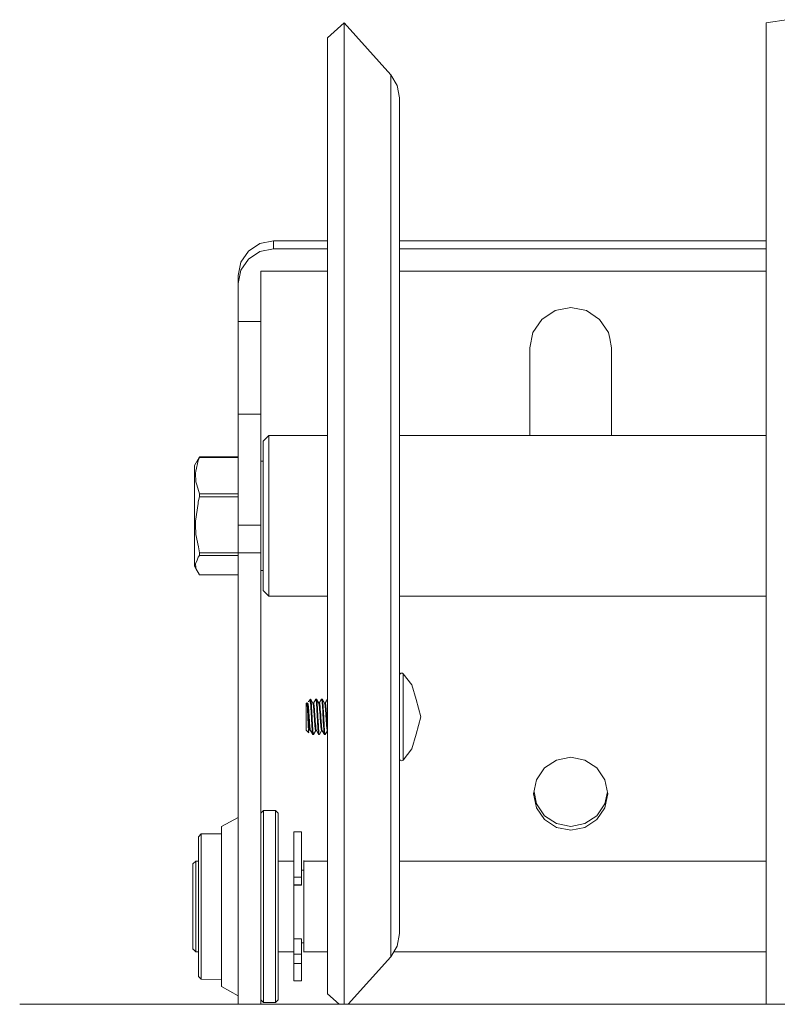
# Model space of a CAD drawing. Header units: millimetres. Extents: x 53056 to 116131, y -669674 to -625124.
# Tile 161 of 168: x 73638 to 73741, y -641731 to -641597. Entities that reach past the tile are written whole.
import ezdxf

# ---------------------------------------------------------------- set-up
doc = ezdxf.new("R2010")
doc.units = ezdxf.units.MM
doc.header["$MEASUREMENT"] = 0
doc.linetypes.add('DGN Style 1', pattern=[536.199087, 0.892178, -535.306909])
doc.layers.add('Side Cradle Tower', color=7, linetype='Continuous', lineweight=0)

# ---------------------------------------------------------------- blocks, each defined once
blk = doc.blocks.new('*U55')
at = {"layer": 'Side Cradle Tower', "color": 7, "linetype": 'Continuous', "lineweight": 0}
for p, q in [((-10905.43, 5794.75), (-10905.43, 5787.56)), ((-10921.4, 5772.17), (-10923.23, 5771.81)), ((-10923.23, 5770.72), (-10921.4, 5771.07)), ((-10921.4, 5772.17), (-10921.4, 5771.07)), ((-10914.05, 5772.17), (-10921.4, 5772.17)), ((-10921.4, 5771.07), (-10914.05, 5771.07)), ((-10854.38, 5772.17), (-10904.23, 5772.17)), ((-10904.23, 5771.07), (-10854.38, 5771.07)), ((-10926.17, 5767.48), (-10926.17, 5766.38)), ((-10923.12, 5761.22), (-10923.12, 5768.07)), ((-10914.05, 5768.07), (-10923.12, 5768.07)), ((-10854.38, 5768.07), (-10904.23, 5768.07)), ((-10926.17, 5766.38), (-10926.17, 5761.22)), ((-10883.08, 5762.68), (-10880.95, 5763.1)), ((-10926.17, 5761.22), (-10926.17, 5748.58)), ((-10926.17, 5761.22), (-10923.12, 5761.22)), ((-10923.12, 5748.58), (-10923.12, 5761.22)), ((-10886.52, 5745.7), (-10886.52, 5757.62)), ((-10886.52, 5757.62), (-10886.52, 5757.62)), ((-10875.39, 5757.62), (-10875.39, 5745.7)), ((-10875.39, 5757.62), (-10875.39, 5757.62)), ((-10926.17, 5748.58), (-10926.17, 5746.74)), ((-10926.17, 5748.58), (-10923.12, 5748.58)), ((-10923.12, 5746.74), (-10923.12, 5748.58)), ((-10931.81, 5742.14), (-10931.43, 5742.81)), ((-10926.17, 5742.81), (-10931.43, 5742.81)), ((-10931.43, 5742.81), (-10931.43, 5742.78)), ((-10931.43, 5742.78), (-10931.43, 5742.73)), ((-10931.43, 5742.73), (-10926.17, 5742.73)), ((-10923.12, 5742.22), (-10922.77, 5742.22)), ((-10931.81, 5739), (-10931.43, 5737.77)), ((-10931.43, 5737.77), (-10931.43, 5737.34)), ((-10926.17, 5737.77), (-10931.43, 5737.77)), ((-10931.43, 5737.34), (-10931.61, 5736.66)), ((-10931.43, 5737.34), (-10926.17, 5737.34)), ((-10926.17, 5733.52), (-10926.17, 5729.75)), ((-10926.17, 5733.52), (-10923.12, 5733.52)), ((-10923.12, 5729.75), (-10923.12, 5733.52)), ((-10931.43, 5729.73), (-10931.43, 5729.39)), ((-10926.17, 5729.73), (-10931.43, 5729.73)), ((-10926.17, 5729.75), (-10926.17, 5668.35)), ((-10923.12, 5729.75), (-10926.17, 5729.75)), ((-10923.12, 5668.35), (-10923.12, 5729.75)), ((-10931.43, 5729.39), (-10926.17, 5729.39)), ((-10932.12, 5728.01), (-10932.12, 5728)), ((-10932.12, 5727.95), (-10932.12, 5728.01)), ((-10931.93, 5727.61), (-10931.43, 5726.74)), ((-10922.77, 5727.34), (-10923.12, 5727.34)), ((-10911.77, 5727.13), (-10911.77, 5702.06)), ((-10905.43, 5727.93), (-10905.43, 5705.51)), ((-10926.17, 5726.74), (-10931.43, 5726.74)), ((-10922.01, 5723.85), (-10922.01, 5724.2)), ((-10916.33, 5709.7), (-10916.33, 5709.84)), ((-10916.33, 5709.21), (-10916.33, 5709.7)), ((-10914.34, 5709.32), (-10914.06, 5709.83)), ((-10915.23, 5709.31), (-10915.17, 5709.3)), ((-10915.14, 5709.3), (-10915.23, 5709.3)), ((-10915.22, 5709.3), (-10915.17, 5709.3)), ((-10914.66, 5707.78), (-10914.65, 5707.54)), ((-10914.54, 5707.39), (-10914.55, 5707.53)), ((-10916.62, 5705.51), (-10916.62, 5705.52)), ((-10916.18, 5706.56), (-10916.16, 5706.15)), ((-10916.08, 5706.53), (-10916.08, 5706.61)), ((-10915.64, 5705.57), (-10915.64, 5705.57)), ((-10915.36, 5706.15), (-10915.34, 5705.8)), ((-10915.24, 5705.8), (-10915.26, 5706.09)), ((-10914.83, 5705.56), (-10915.13, 5705.03)), ((-10914.05, 5705.55), (-10914.33, 5705.04)), ((-10854.38, 5702.06), (-10854.38, 5681.97)), ((-10882.88, 5692.39), (-10884.52, 5693.47)), ((-10879.03, 5692.92), (-10877.39, 5694)), ((-10920.73, 5692.52), (-10920.73, 5689.04)), ((-10921.11, 5689.26), (-10921.11, 5684.52)), ((-10918.62, 5688.85), (-10918.62, 5685.63)), ((-10917.56, 5685.63), (-10917.56, 5688.85)), ((-10932.34, 5687.44), (-10931.96, 5687.81)), ((-10932.34, 5680.31), (-10932.34, 5687.51)), ((-10931.96, 5687.81), (-10931.58, 5687.81)), ((-10920.73, 5687.81), (-10918.62, 5687.81)), ((-10917.56, 5686.61), (-10917.25, 5686.61)), ((-10917.25, 5687.89), (-10917.25, 5675.42)), ((-10917.25, 5687.81), (-10914.05, 5687.81)), ((-10904.23, 5687.81), (-10854.38, 5687.81)), ((-10917.56, 5685.63), (-10918.62, 5685.63)), ((-10918.62, 5684.65), (-10918.62, 5684.59)), ((-10917.56, 5684.59), (-10918.62, 5684.59)), ((-10918.62, 5684.59), (-10918.62, 5684.55)), ((-10918.62, 5684.55), (-10918.62, 5680.22)), ((-10918.62, 5684.53), (-10917.56, 5684.53)), ((-10917.56, 5684.59), (-10917.56, 5684.65)), ((-10917.56, 5684.53), (-10917.56, 5684.59)), ((-10932.34, 5675.8), (-10932.34, 5680.31)), ((-10918.62, 5680.22), (-10918.62, 5676.6)), ((-10918.62, 5676.63), (-10918.62, 5678.01)), ((-10917.56, 5677.27), (-10918.62, 5677.27)), ((-10917.56, 5677.27), (-10917.56, 5675.16)), ((-10932.34, 5675.88), (-10931.96, 5675.5)), ((-10918.62, 5675.16), (-10918.62, 5676.63)), ((-10917.56, 5676.7), (-10917.25, 5676.7)), ((-10931.96, 5675.5), (-10931.58, 5675.5)), ((-10920.73, 5675.5), (-10918.62, 5675.5)), ((-10918.62, 5675.16), (-10917.56, 5675.16)), ((-10917.56, 5675.16), (-10917.56, 5674.98)), ((-10917.25, 5675.5), (-10914.05, 5675.5)), ((-10905.01, 5675.5), (-10854.38, 5675.5)), ((-10918.62, 5674.15), (-10918.62, 5674.43)), ((-10917.56, 5673.92), (-10918.62, 5673.92)), ((-10911.77, 5669.92), (-10911.77, 5668.35)), ((-10955.9, 5668.35), (-10805.95, 5668.35)), ((-10922.74, 5668.7), (-10922.74, 5668.59)), ((-10921.11, 5668.7), (-10921.11, 5668.59))]:
    blk.add_line(p, q, dxfattribs=at)
at = {"layer": 'Side Cradle Tower', "color": 7, "linetype": 'Continuous', "lineweight": 0, "flags": 128}
for points in [[(-10914.05, 5799.8), (-10914.05, 5799.8), (-10911.77, 5801.81), (-10905.43, 5794.75), (-10904.54, 5793.28), (-10904.23, 5791.6), (-10904.23, 5784.79), (-10904.23, 5780.79), (-10904.23, 5770.37), (-10904.23, 5756.03), (-10904.23, 5750.53), (-10904.23, 5732.7), (-10904.23, 5728.29), (-10904.23, 5711.89), (-10904.23, 5707.04), (-10904.23, 5702.32), (-10904.23, 5690.01), (-10904.23, 5685.31), (-10904.23, 5682.63), (-10904.23, 5679.8), (-10904.23, 5679.38), (-10904.23, 5677.96)], [(-10911.77, 5801.81), (-10911.77, 5793.78), (-10911.77, 5776.77), (-10911.77, 5753.36), (-10911.77, 5727.13)], [(-10851.33, 5802.25), (-10854.38, 5801.81), (-10854.38, 5793.78), (-10854.38, 5776.77), (-10854.38, 5753.36), (-10854.38, 5727.13), (-10854.38, 5702.06)], [(-10914.05, 5669.76), (-10914.05, 5669.76), (-10914.05, 5671.87), (-10914.05, 5683.56), (-10914.05, 5703.04), (-10914.05, 5727.36), (-10914.05, 5752.8), (-10914.05, 5775.51), (-10914.05, 5792.01), (-10914.05, 5799.8)], [(-10905.43, 5787.56), (-10905.43, 5787.56), (-10905.43, 5772.34), (-10905.43, 5751.4), (-10905.43, 5727.93)], [(-10923.23, 5771.81), (-10924.77, 5770.79), (-10925.8, 5769.27), (-10926.17, 5767.48)], [(-10926.17, 5766.38), (-10925.8, 5768.18), (-10924.77, 5769.7), (-10923.23, 5770.72)], [(-10880.95, 5763.1), (-10878.83, 5762.68), (-10877.02, 5761.49), (-10875.82, 5759.71), (-10875.65, 5758.91), (-10875.39, 5757.62)], [(-10886.52, 5757.62), (-10886.09, 5759.71), (-10884.89, 5761.49), (-10883.08, 5762.68)], [(-10926.17, 5746.74), (-10926.17, 5743.23), (-10926.17, 5738.59), (-10926.17, 5733.52)], [(-10923.12, 5733.52), (-10923.12, 5738.59), (-10923.12, 5743.23), (-10923.12, 5746.74)], [(-10922.77, 5724.61), (-10922.77, 5724.94), (-10922.77, 5726.76), (-10922.77, 5729.81), (-10922.77, 5733.62), (-10922.77, 5737.6), (-10922.77, 5741.15), (-10922.77, 5743.73), (-10922.77, 5744.95), (-10922.01, 5745.7), (-10914.05, 5745.7)], [(-10922.01, 5724.2), (-10922.01, 5724.2), (-10922.01, 5726.17), (-10922.01, 5729.44), (-10922.01, 5733.53), (-10922.01, 5737.81), (-10922.01, 5741.62), (-10922.01, 5744.4), (-10922.01, 5745.7)], [(-10904.23, 5745.7), (-10904.23, 5745.7), (-10854.38, 5745.7), (-10854.38, 5745.7)], [(-10931.44, 5742.8), (-10931.43, 5742.81), (-10932.12, 5741.6), (-10932.12, 5740.62), (-10932.12, 5738.75), (-10932.12, 5736.28), (-10932.12, 5733.57), (-10932.12, 5731.05), (-10932.12, 5729.1), (-10932.12, 5728.01), (-10931.93, 5727.61)], [(-10931.43, 5742.73), (-10931.61, 5742.29), (-10931.92, 5740.86), (-10931.99, 5740.57), (-10931.93, 5739.4), (-10931.81, 5739)], [(-10931.61, 5736.66), (-10931.64, 5736.46), (-10931.99, 5734.03), (-10931.97, 5733.54), (-10931.93, 5732.24), (-10931.6, 5730.58), (-10931.43, 5729.73)], [(-10931.43, 5729.39), (-10931.61, 5729.15), (-10931.78, 5728.73), (-10931.99, 5728.23), (-10931.94, 5727.74), (-10931.93, 5727.61)], [(-10931.44, 5726.76), (-10931.43, 5726.74), (-10932.12, 5727.95), (-10932.12, 5727.95)], [(-10914.05, 5723.85), (-10922.01, 5723.85), (-10922.77, 5724.61)], [(-10854.38, 5723.85), (-10854.38, 5723.85), (-10904.23, 5723.85), (-10904.23, 5723.85)], [(-10904.23, 5713.1), (-10904.21, 5713.21), (-10904.14, 5713.3), (-10904.05, 5713.36), (-10903.94, 5713.38), (-10903.82, 5713.36), (-10903.73, 5713.3), (-10902.56, 5711.8), (-10901.97, 5709.79), (-10901.33, 5707.43), (-10901.33, 5707.43)], [(-10903.73, 5703.46), (-10903.73, 5703.46), (-10903.73, 5705.42), (-10903.73, 5706.54), (-10903.73, 5707.68), (-10903.73, 5709.62), (-10903.73, 5709.91), (-10903.73, 5711.76), (-10903.73, 5712.95), (-10903.73, 5712.99), (-10903.73, 5713.3)], [(-10916.57, 5709.58), (-10916.6, 5709.54), (-10916.63, 5709.48)], [(-10916.54, 5709.63), (-10916.54, 5709.63), (-10916.33, 5709.84), (-10916.31, 5709.82), (-10916.02, 5709.31), (-10915.93, 5709.31), (-10915.93, 5709.31)], [(-10916.54, 5709.63), (-10916.51, 5709.64), (-10916.49, 5709.65), (-10916.44, 5709.59), (-10916.43, 5709.58), (-10916.38, 5709.43), (-10916.35, 5709.29), (-10916.33, 5709.21), (-10916.32, 5709.02), (-10916.29, 5708.65), (-10916.28, 5708.45), (-10916.27, 5708.24), (-10916.27, 5708.2), (-10916.25, 5707.78), (-10916.23, 5707.54), (-10916.23, 5707.45), (-10916.21, 5707), (-10916.2, 5706.86), (-10916.18, 5706.61), (-10916.18, 5706.56)], [(-10916.08, 5706.61), (-10916.1, 5706.97), (-10916.12, 5707.18), (-10916.13, 5707.43), (-10916.13, 5707.53), (-10916.15, 5707.88), (-10916.18, 5708.31), (-10916.18, 5708.45), (-10916.19, 5708.54), (-10916.2, 5708.72), (-10916.22, 5709.09), (-10916.23, 5709.2), (-10916.25, 5709.39), (-10916.26, 5709.53), (-10916.26, 5709.54), (-10916.28, 5709.7), (-10916.28, 5709.72), (-10916.31, 5709.82)], [(-10915.94, 5709.31), (-10915.64, 5709.83), (-10915.64, 5709.84), (-10915.62, 5709.84), (-10915.62, 5709.84), (-10915.52, 5709.84), (-10915.22, 5709.3), (-10915.22, 5709.3)], [(-10915.43, 5709.68), (-10915.53, 5709.84), (-10915.62, 5709.84)], [(-10915.62, 5709.84), (-10915.6, 5709.75), (-10915.59, 5709.69), (-10915.57, 5709.59), (-10915.55, 5709.38), (-10915.55, 5709.34), (-10915.54, 5709.2), (-10915.52, 5709.02), (-10915.5, 5708.65), (-10915.49, 5708.45), (-10915.48, 5708.32), (-10915.48, 5708.24), (-10915.45, 5707.78), (-10915.44, 5707.54), (-10915.43, 5707.45), (-10915.41, 5707), (-10915.41, 5706.98), (-10915.39, 5706.61), (-10915.39, 5706.56), (-10915.36, 5706.15)], [(-10915.61, 5709.84), (-10915.52, 5709.84), (-10915.49, 5709.78)], [(-10915.26, 5706.09), (-10915.28, 5706.49), (-10915.29, 5706.61), (-10915.3, 5706.82), (-10915.31, 5706.93), (-10915.33, 5707.39), (-10915.34, 5707.53), (-10915.36, 5707.85), (-10915.38, 5708.2), (-10915.38, 5708.29), (-10915.39, 5708.45), (-10915.4, 5708.7), (-10915.43, 5709.07), (-10915.44, 5709.2), (-10915.45, 5709.33), (-10915.45, 5709.38), (-10915.48, 5709.61), (-10915.49, 5709.69), (-10915.5, 5709.77), (-10915.52, 5709.84), (-10915.53, 5709.84)], [(-10915.15, 5709.3), (-10914.85, 5709.83), (-10914.84, 5709.84), (-10914.84, 5709.84), (-10914.83, 5709.84), (-10914.73, 5709.84), (-10914.42, 5709.28), (-10914.42, 5709.28)], [(-10914.83, 5709.84), (-10914.8, 5709.75), (-10914.79, 5709.69), (-10914.78, 5709.59), (-10914.77, 5709.45), (-10914.75, 5709.34), (-10914.74, 5709.2), (-10914.73, 5709.02), (-10914.71, 5708.65), (-10914.69, 5708.45), (-10914.69, 5708.43), (-10914.68, 5708.24), (-10914.66, 5707.78)], [(-10914.55, 5707.53), (-10914.56, 5707.85), (-10914.56, 5707.85), (-10914.59, 5708.29), (-10914.6, 5708.45), (-10914.61, 5708.7), (-10914.64, 5709.07), (-10914.64, 5709.09), (-10914.65, 5709.2), (-10914.66, 5709.38), (-10914.68, 5709.61), (-10914.69, 5709.69), (-10914.71, 5709.77), (-10914.71, 5709.78), (-10914.73, 5709.84)], [(-10914.44, 5709.31), (-10914.35, 5709.31), (-10914.05, 5709.84), (-10914.05, 5709.84), (-10914.05, 5709.84)], [(-10914.06, 5709.83), (-10914.05, 5709.84), (-10914.24, 5709.5)], [(-10916.57, 5705.28), (-10916.58, 5705.27), (-10916.93, 5705.62), (-10916.93, 5705.79), (-10916.93, 5706.2), (-10916.93, 5706.81), (-10916.93, 5707.51), (-10916.93, 5708.2), (-10916.93, 5708.77), (-10916.93, 5709.14), (-10916.93, 5709.25), (-10916.84, 5709.34), (-10916.82, 5709.32), (-10916.8, 5709.28), (-10916.8, 5709.28)], [(-10916.82, 5709.31), (-10916.73, 5709.31), (-10916.72, 5709.32)], [(-10916.62, 5705.52), (-10916.62, 5705.56), (-10916.64, 5705.77), (-10916.65, 5706.02), (-10916.67, 5706.32), (-10916.67, 5706.36), (-10916.68, 5706.68), (-10916.68, 5706.73), (-10916.7, 5707.02), (-10916.71, 5707.37), (-10916.72, 5707.52), (-10916.72, 5707.52), (-10916.72, 5707.75), (-10916.74, 5708.1), (-10916.75, 5708.27), (-10916.75, 5708.4), (-10916.76, 5708.6), (-10916.77, 5708.69), (-10916.78, 5708.88), (-10916.78, 5708.91), (-10916.79, 5709.1), (-10916.81, 5709.24), (-10916.81, 5709.24), (-10916.81, 5709.25), (-10916.82, 5709.32)], [(-10916.8, 5709.28), (-10916.78, 5709.19), (-10916.78, 5709.19), (-10916.78, 5709.19), (-10916.75, 5709.02), (-10916.73, 5708.81), (-10916.73, 5708.81), (-10916.71, 5708.56), (-10916.7, 5708.54), (-10916.68, 5708.25), (-10916.68, 5708.22), (-10916.66, 5707.91), (-10916.63, 5707.58), (-10916.63, 5707.52), (-10916.63, 5707.51), (-10916.61, 5707.23), (-10916.59, 5706.88), (-10916.58, 5706.79), (-10916.56, 5706.57), (-10916.56, 5706.47), (-10916.54, 5706.27), (-10916.53, 5706.17), (-10916.52, 5706.02), (-10916.49, 5705.82), (-10916.48, 5705.75), (-10916.48, 5705.74), (-10916.47, 5705.67), (-10916.44, 5705.58), (-10916.43, 5705.57), (-10916.42, 5705.56)], [(-10916.35, 5705.59), (-10916.35, 5705.59), (-10916.37, 5705.69), (-10916.38, 5705.74), (-10916.4, 5705.84), (-10916.42, 5706.06), (-10916.42, 5706.08), (-10916.43, 5706.17), (-10916.44, 5706.32), (-10916.47, 5706.6), (-10916.48, 5706.79), (-10916.49, 5706.94), (-10916.49, 5706.98), (-10916.52, 5707.3), (-10916.53, 5707.51), (-10916.54, 5707.64), (-10916.56, 5707.98), (-10916.57, 5708.02), (-10916.58, 5708.22), (-10916.59, 5708.31), (-10916.61, 5708.6), (-10916.63, 5708.81), (-10916.63, 5708.85), (-10916.64, 5708.89), (-10916.66, 5709.06), (-10916.68, 5709.2), (-10916.68, 5709.2), (-10916.7, 5709.29), (-10916.71, 5709.29), (-10916.73, 5709.31)], [(-10916.02, 5709.31), (-10916, 5709.26), (-10915.98, 5709.19), (-10915.97, 5709.14), (-10915.96, 5709.06), (-10915.95, 5708.95), (-10915.94, 5708.81), (-10915.93, 5708.73), (-10915.9, 5708.46), (-10915.89, 5708.29), (-10915.89, 5708.22), (-10915.88, 5708.14), (-10915.86, 5707.82), (-10915.84, 5707.51), (-10915.83, 5707.47), (-10915.82, 5707.24), (-10915.81, 5707.12), (-10915.79, 5706.8), (-10915.79, 5706.79), (-10915.76, 5706.47), (-10915.74, 5706.24), (-10915.74, 5706.18), (-10915.74, 5706.17), (-10915.72, 5705.95), (-10915.69, 5705.76), (-10915.69, 5705.74), (-10915.67, 5705.64), (-10915.67, 5705.63), (-10915.64, 5705.57), (-10915.64, 5705.57)], [(-10915.55, 5705.57), (-10915.56, 5705.62), (-10915.57, 5705.65), (-10915.59, 5705.74), (-10915.6, 5705.79), (-10915.62, 5705.98), (-10915.64, 5706.15), (-10915.64, 5706.17), (-10915.64, 5706.23), (-10915.67, 5706.52), (-10915.69, 5706.79), (-10915.69, 5706.83), (-10915.71, 5707.08), (-10915.71, 5707.18), (-10915.74, 5707.51), (-10915.74, 5707.53), (-10915.76, 5707.86), (-10915.78, 5708.12), (-10915.78, 5708.2), (-10915.79, 5708.22), (-10915.81, 5708.52), (-10915.83, 5708.78), (-10915.84, 5708.81), (-10915.85, 5708.95), (-10915.86, 5709), (-10915.88, 5709.16), (-10915.89, 5709.19), (-10915.9, 5709.26), (-10915.92, 5709.3), (-10915.93, 5709.31)], [(-10915.22, 5709.3), (-10915.13, 5709.3), (-10915.13, 5709.3)], [(-10915.22, 5709.3), (-10915.2, 5709.22), (-10915.19, 5709.19), (-10915.17, 5709.08), (-10915.15, 5708.91), (-10915.15, 5708.89), (-10915.14, 5708.81), (-10915.13, 5708.65), (-10915.1, 5708.36), (-10915.09, 5708.22), (-10915.08, 5708.06), (-10915.08, 5708.03), (-10915.05, 5707.7), (-10915.04, 5707.51), (-10915.03, 5707.35), (-10915.01, 5707.02), (-10915, 5706.96), (-10914.99, 5706.79), (-10914.98, 5706.68), (-10914.96, 5706.36), (-10914.94, 5706.17), (-10914.94, 5706.11), (-10914.93, 5706.04), (-10914.91, 5705.88), (-10914.89, 5705.74), (-10914.89, 5705.71), (-10914.87, 5705.61), (-10914.86, 5705.58), (-10914.84, 5705.56), (-10914.84, 5705.56)], [(-10914.75, 5705.56), (-10914.77, 5705.62), (-10914.78, 5705.65), (-10914.79, 5705.73), (-10914.79, 5705.74), (-10914.82, 5705.92), (-10914.84, 5706.15), (-10914.84, 5706.17), (-10914.85, 5706.22), (-10914.87, 5706.42), (-10914.89, 5706.74), (-10914.89, 5706.79), (-10914.91, 5707.06), (-10914.92, 5707.18), (-10914.94, 5707.42), (-10914.94, 5707.51), (-10914.96, 5707.77), (-10914.98, 5708.09), (-10914.99, 5708.21), (-10914.99, 5708.22), (-10915.01, 5708.41), (-10915.03, 5708.7), (-10915.04, 5708.81), (-10915.05, 5708.93), (-10915.06, 5709), (-10915.08, 5709.11), (-10915.09, 5709.19), (-10915.1, 5709.24), (-10915.13, 5709.3)], [(-10914.42, 5709.28), (-10914.41, 5709.26), (-10914.4, 5709.19), (-10914.39, 5709.18), (-10914.37, 5709.03), (-10914.35, 5708.82), (-10914.35, 5708.81), (-10914.34, 5708.72), (-10914.32, 5708.56), (-10914.3, 5708.28), (-10914.3, 5708.22), (-10914.28, 5707.94), (-10914.26, 5707.75), (-10914.25, 5707.59), (-10914.25, 5707.51), (-10914.23, 5707.25), (-10914.21, 5706.9), (-10914.2, 5706.79), (-10914.19, 5706.69), (-10914.18, 5706.57), (-10914.16, 5706.28), (-10914.15, 5706.17), (-10914.14, 5706.03), (-10914.12, 5705.87), (-10914.11, 5705.82), (-10914.1, 5705.74), (-10914.09, 5705.68), (-10914.06, 5705.58), (-10914.05, 5705.57), (-10914.05, 5705.56)], [(-10914.05, 5706.14), (-10914.05, 5706.17), (-10914.06, 5706.3), (-10914.06, 5706.33), (-10914.09, 5706.63), (-10914.1, 5706.79), (-10914.11, 5706.97), (-10914.13, 5707.28), (-10914.14, 5707.31), (-10914.15, 5707.51), (-10914.16, 5707.66), (-10914.18, 5708), (-10914.2, 5708.22), (-10914.21, 5708.31), (-10914.21, 5708.31), (-10914.23, 5708.61), (-10914.25, 5708.81), (-10914.25, 5708.86), (-10914.28, 5709.06), (-10914.28, 5709.06), (-10914.3, 5709.19), (-10914.3, 5709.21), (-10914.32, 5709.29), (-10914.35, 5709.31)], [(-10914.65, 5707.54), (-10914.64, 5707.45), (-10914.62, 5707.11), (-10914.62, 5707), (-10914.6, 5706.61), (-10914.59, 5706.56), (-10914.57, 5706.15), (-10914.55, 5705.88), (-10914.55, 5705.8), (-10914.53, 5705.55), (-10914.5, 5705.3), (-10914.5, 5705.25), (-10914.48, 5705.13), (-10914.48, 5705.12), (-10914.45, 5705.03)], [(-10914.34, 5705.03), (-10914.34, 5705.03), (-10914.35, 5705.03), (-10914.35, 5705.03), (-10914.38, 5705.1), (-10914.4, 5705.25), (-10914.4, 5705.27), (-10914.42, 5705.42), (-10914.42, 5705.51), (-10914.45, 5705.8), (-10914.47, 5706.09), (-10914.49, 5706.47), (-10914.49, 5706.49), (-10914.5, 5706.61), (-10914.51, 5706.93), (-10914.54, 5707.39)], [(-10901.33, 5707.43), (-10901.97, 5705.07), (-10902.56, 5703.07)], [(-10916.58, 5705.27), (-10916.59, 5705.29), (-10916.59, 5705.3), (-10916.61, 5705.39), (-10916.62, 5705.51)], [(-10916.33, 5705.56), (-10916.42, 5705.56), (-10916.42, 5705.56)], [(-10916.04, 5705.03), (-10916.04, 5705.03), (-10916.35, 5705.59), (-10916.35, 5705.59)], [(-10916.16, 5706.15), (-10916.13, 5705.8), (-10916.13, 5705.69), (-10916.11, 5705.55), (-10916.09, 5705.3), (-10916.08, 5705.25), (-10916.07, 5705.12), (-10916.05, 5705.08), (-10916.04, 5705.03)], [(-10915.94, 5705.03), (-10915.94, 5705.03), (-10915.96, 5705.1), (-10915.97, 5705.13), (-10915.98, 5705.25), (-10915.99, 5705.27), (-10916.01, 5705.51), (-10916.03, 5705.8), (-10916.04, 5705.89), (-10916.06, 5706.12), (-10916.08, 5706.53)], [(-10915.54, 5705.56), (-10915.64, 5705.57), (-10915.62, 5705.57), (-10915.92, 5705.03)], [(-10915.25, 5705.03), (-10915.25, 5705.03), (-10915.55, 5705.57), (-10915.55, 5705.57)], [(-10915.34, 5705.8), (-10915.34, 5705.78), (-10915.32, 5705.55), (-10915.3, 5705.3), (-10915.29, 5705.25), (-10915.27, 5705.12), (-10915.27, 5705.1), (-10915.25, 5705.03)], [(-10915.13, 5705.03), (-10915.14, 5705.03), (-10915.15, 5705.03), (-10915.15, 5705.05), (-10915.17, 5705.1), (-10915.19, 5705.25), (-10915.19, 5705.27), (-10915.22, 5705.51), (-10915.23, 5705.64), (-10915.24, 5705.8)], [(-10914.45, 5705.03), (-10914.45, 5705.03), (-10914.75, 5705.56), (-10914.86, 5705.58), (-10914.84, 5705.58)], [(-10914.75, 5705.56), (-10914.84, 5705.56), (-10914.84, 5705.56)], [(-10905.43, 5705.51), (-10905.43, 5687.53), (-10905.43, 5676.75), (-10905.43, 5674.81)], [(-10916.03, 5705.03), (-10916.03, 5705.03), (-10916.04, 5705.03)], [(-10915.94, 5705.03), (-10916.02, 5705.03), (-10916.03, 5705.03)], [(-10915.92, 5705.03), (-10915.94, 5705.03), (-10915.94, 5705.03)], [(-10915.15, 5705.03), (-10915.22, 5705.03), (-10915.24, 5705.03), (-10915.25, 5705.03)], [(-10914.35, 5705.03), (-10914.43, 5705.03), (-10914.45, 5705.03), (-10914.45, 5705.03)], [(-10902.56, 5703.07), (-10902.56, 5703.07), (-10903.73, 5701.57), (-10903.82, 5701.51), (-10903.94, 5701.48), (-10904.05, 5701.5), (-10904.14, 5701.57), (-10904.21, 5701.66), (-10904.23, 5701.77)], [(-10903.73, 5702.11), (-10903.73, 5702.11), (-10903.73, 5703.46)], [(-10911.77, 5702.06), (-10911.77, 5681.97), (-10911.77, 5669.92), (-10911.77, 5669.92)], [(-10903.73, 5701.57), (-10903.73, 5701.84), (-10903.73, 5702.11)], [(-10886, 5696.98), (-10886, 5696.98), (-10885.61, 5698.88), (-10884.52, 5700.49), (-10882.88, 5701.56), (-10880.95, 5701.94), (-10879.03, 5701.56), (-10877.39, 5700.49), (-10876.3, 5698.88), (-10875.91, 5696.98), (-10875.91, 5696.98)], [(-10884.52, 5693.47), (-10885.61, 5695.08), (-10886, 5696.98)], [(-10879.03, 5692.92), (-10880.95, 5692.54), (-10882.88, 5692.92), (-10884.52, 5694), (-10885.61, 5695.61), (-10885.94, 5697.24)], [(-10882.88, 5692.92), (-10882.88, 5692.92), (-10884.52, 5694), (-10885.61, 5695.61), (-10885.94, 5697.24)], [(-10875.91, 5696.98), (-10876.3, 5695.08), (-10877.39, 5693.47), (-10879.03, 5692.39), (-10880.95, 5692.01), (-10882.88, 5692.39)], [(-10875.97, 5697.24), (-10876.3, 5695.61), (-10877.39, 5694), (-10879.03, 5692.92), (-10879.03, 5692.92)], [(-10875.97, 5697.24), (-10876.3, 5695.61), (-10877.39, 5694)], [(-10923.12, 5694.35), (-10922.74, 5694.72), (-10921.11, 5694.72), (-10920.73, 5694.35), (-10920.73, 5692.52)], [(-10922.74, 5694.72), (-10922.74, 5692.84), (-10922.74, 5689.26), (-10922.74, 5684.52), (-10922.74, 5679.34), (-10922.74, 5674.52), (-10922.74, 5670.78), (-10922.74, 5668.7), (-10922.74, 5668.7)], [(-10921.11, 5694.72), (-10921.11, 5692.84), (-10921.11, 5689.26)], [(-10928.45, 5692.39), (-10928.45, 5692.51), (-10926.17, 5693.77), (-10926.17, 5693.77)], [(-10926.17, 5669.49), (-10926.17, 5669.49), (-10928.45, 5670.75), (-10928.45, 5671.01), (-10928.45, 5672.8), (-10928.45, 5675.86), (-10928.45, 5679.75), (-10928.45, 5683.91), (-10928.45, 5687.75), (-10928.45, 5690.72), (-10928.45, 5692.39), (-10928.45, 5692.39)], [(-10928.45, 5671.73), (-10931.2, 5671.76), (-10931.58, 5672.13), (-10931.58, 5672.39), (-10931.58, 5673.96), (-10931.58, 5676.61), (-10931.58, 5679.98), (-10931.58, 5683.59), (-10931.58, 5686.92), (-10931.58, 5689.51), (-10931.58, 5690.99), (-10931.58, 5691.14), (-10931.2, 5691.52), (-10928.45, 5691.55)], [(-10931.2, 5691.52), (-10931.2, 5691.48), (-10931.2, 5691.36), (-10931.2, 5690.88), (-10931.2, 5689.82), (-10931.2, 5688.84), (-10931.2, 5687.13), (-10931.2, 5685.68), (-10931.2, 5683.67), (-10931.2, 5681.89), (-10931.2, 5679.92), (-10931.2, 5678.07), (-10931.2, 5676.41), (-10931.2, 5674.81), (-10931.2, 5673.65), (-10931.2, 5672.62), (-10931.2, 5672.02), (-10931.2, 5671.84), (-10931.2, 5671.76)], [(-10917.56, 5688.85), (-10917.56, 5691.02), (-10917.56, 5691.82), (-10918.62, 5691.82), (-10918.62, 5691.02), (-10918.62, 5688.85)], [(-10920.73, 5689.04), (-10920.73, 5684.44), (-10920.73, 5679.41), (-10920.73, 5674.72), (-10920.73, 5671.09), (-10920.73, 5669.07), (-10920.73, 5669.07)], [(-10932.34, 5687.44), (-10932.34, 5687.35), (-10932.34, 5686.41), (-10932.34, 5684.73), (-10932.34, 5682.59), (-10932.34, 5680.31)], [(-10931.96, 5687.73), (-10931.96, 5687.81), (-10931.96, 5687.81)], [(-10931.96, 5687.81), (-10931.96, 5687.81), (-10931.96, 5687.73)], [(-10931.96, 5678.01), (-10931.96, 5680.22), (-10931.96, 5682.66), (-10931.96, 5684.94), (-10931.96, 5686.72), (-10931.96, 5687.73), (-10931.96, 5687.73)], [(-10931.96, 5687.73), (-10931.96, 5687.73), (-10931.96, 5686.72), (-10931.96, 5684.94), (-10931.96, 5682.66), (-10931.96, 5682.66)], [(-10917.25, 5687.81), (-10917.25, 5687.73), (-10917.25, 5686.72), (-10917.25, 5684.94), (-10917.25, 5682.66), (-10917.25, 5680.22)], [(-10918.62, 5685.63), (-10918.62, 5685.34), (-10918.62, 5685.06), (-10918.62, 5684.81), (-10918.62, 5684.65)], [(-10917.56, 5684.65), (-10917.56, 5684.81), (-10917.56, 5685.06), (-10917.56, 5685.34), (-10917.56, 5685.63)], [(-10921.11, 5684.52), (-10921.11, 5679.34), (-10921.11, 5674.52), (-10921.11, 5670.78), (-10921.11, 5668.7), (-10921.11, 5668.7)], [(-10918.62, 5678.01), (-10918.62, 5680.22), (-10918.62, 5682.66), (-10918.62, 5684.55)], [(-10854.38, 5668.35), (-10854.38, 5669.92), (-10854.38, 5681.97)], [(-10932.34, 5680.31), (-10932.34, 5678.23), (-10932.34, 5676.68), (-10932.34, 5675.88), (-10932.34, 5675.88)], [(-10931.96, 5680.22), (-10931.96, 5678.01), (-10931.96, 5676.35), (-10931.96, 5675.5), (-10931.96, 5675.5)], [(-10917.25, 5680.22), (-10917.25, 5678.01), (-10917.25, 5676.35), (-10917.25, 5675.5), (-10917.25, 5675.5)], [(-10931.96, 5675.5), (-10931.96, 5675.5), (-10931.96, 5676.35), (-10931.96, 5678.01)], [(-10904.23, 5677.96), (-10904.23, 5677.96), (-10904.54, 5676.27), (-10905.43, 5674.81), (-10911.23, 5668.35)], [(-10918.62, 5674.43), (-10918.62, 5674.72), (-10918.62, 5674.98), (-10918.62, 5675.16)], [(-10917.56, 5674.98), (-10917.56, 5674.72), (-10917.56, 5674.43), (-10917.56, 5674.15), (-10917.56, 5673.92), (-10917.56, 5672.01), (-10917.56, 5671.52), (-10918.62, 5671.52), (-10918.62, 5672.01), (-10918.62, 5673.92), (-10918.62, 5674.15)], [(-10912.46, 5668.35), (-10914.05, 5669.76), (-10914.05, 5669.76)], [(-10920.73, 5669.07), (-10920.73, 5668.96), (-10921.11, 5668.59), (-10922.74, 5668.59), (-10923.12, 5668.96)]]:
    blk.add_lwpolyline(points, dxfattribs=at)

msp = doc.modelspace()

# ---------------------------------------------------------------- block references
at = {"color": 7, "linetype": 'DGN Style 1', "lineweight": 0}
msp.add_blockref('*U55', (84593.95, -647399.35), dxfattribs=at)

doc.saveas('drawing.dxf')
